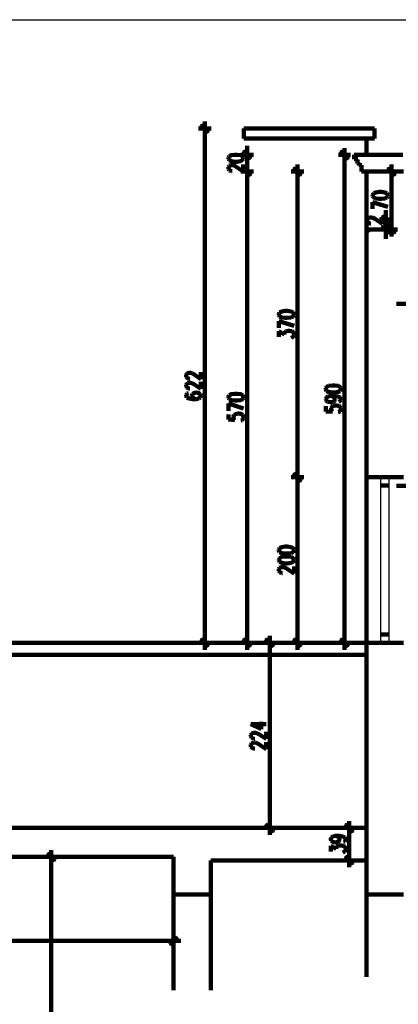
# Model space of a CAD drawing. Header units: inches. Extents: x -1901 to 7725, y 4299 to 7113.
# Tile 71 of 180: x 1503 to 1960, y 5925 to 7113. Entities that reach past the tile are written whole.
import ezdxf

# ---------------------------------------------------------------- set-up
doc = ezdxf.new("R2010")
doc.units = ezdxf.units.IN
doc.header["$MEASUREMENT"] = 0
for name, color, linetype in [('at_Entity', 7, 'Continuous'), ('at_Rect', 7, 'Continuous'), ('at_Solid', 7, 'Continuous')]:
    doc.layers.add(name, color=color, linetype=linetype)

msp = doc.modelspace()

# ---------------------------------------------------------------- hatches: boundary and pattern name
at = {"layer": 'at_Solid'}
for points in [[(1722.3, 6986.6), (1721.5, 6985.8), (1731.6, 6977.3)], [(1721.5, 6985.8), (1731.6, 6977.3), (1730.8, 6976.5)], [(1782.7, 6945.7), (1772.6, 6954.1), (1773.4, 6955)], [(1781.9, 6944.8), (1782.7, 6945.7), (1772.6, 6954.1)], [(1890.9, 6955), (1890, 6954.1), (1900.6, 6945.2)], [(1890, 6954.1), (1900.6, 6945.2), (1899.7, 6944.8)], [(1773.4, 6934.7), (1772.6, 6933.8), (1782.7, 6925.4)], [(1773.4, 6934.7), (1772.6, 6933.8), (1782.7, 6925.4)], [(1772.6, 6933.8), (1782.7, 6925.4), (1781.9, 6924.6)], [(1772.6, 6933.8), (1782.7, 6925.4), (1782.3, 6924.6)], [(1834.3, 6934.7), (1833.4, 6933.8), (1843.5, 6925.4)], [(1833.4, 6933.8), (1843.5, 6925.4), (1842.7, 6924.6)], [(1947.5, 6934.7), (1947, 6933.8), (1957.2, 6925.4)], [(1947, 6933.8), (1957.2, 6925.4), (1956.3, 6924.6)], [(1950.4, 6867.5), (1940.3, 6876.4), (1940.7, 6876.8)], [(1949.6, 6866.7), (1950.4, 6867.5), (1940.3, 6876.4)], [(1940.7, 6865), (1940.3, 6864.1), (1950.4, 6855.7)], [(1940.3, 6864.1), (1950.4, 6855.7), (1949.6, 6854.9)], [(1957.2, 6855.7), (1947, 6864.1), (1947.5, 6865)], [(1956.3, 6854.9), (1957.2, 6855.7), (1947, 6864.1)], [(1843.5, 6556.2), (1833.4, 6565.1), (1834.3, 6565.9)], [(1834.3, 6565.9), (1833.4, 6565.1), (1843.5, 6556.2)], [(1842.7, 6555.8), (1843.5, 6556.2), (1833.4, 6565.1)], [(1833.4, 6565.1), (1843.5, 6556.2), (1842.7, 6555.4)], [(1731.6, 6356.8), (1721.5, 6365.3), (1722.3, 6366.1)], [(1730.8, 6356), (1731.6, 6356.8), (1721.5, 6365.3)], [(1782.7, 6356.8), (1772.6, 6365.3), (1773.4, 6366.1)], [(1782.3, 6356), (1782.7, 6356.8), (1772.6, 6365.3)], [(1800.5, 6366.1), (1799.6, 6365.3), (1810.2, 6356.8)], [(1799.6, 6365.3), (1810.2, 6356.8), (1809.3, 6356)], [(1843.5, 6356.8), (1833.4, 6365.3), (1834.3, 6366.1)], [(1842.7, 6356), (1843.5, 6356.8), (1833.4, 6365.3)], [(1900.6, 6356.8), (1890, 6365.3), (1890.9, 6366.1)], [(1899.7, 6356), (1900.6, 6356.8), (1890, 6365.3)], [(1810.2, 6133), (1799.6, 6141.8), (1800.5, 6142.7)], [(1809.3, 6132.6), (1810.2, 6133), (1799.6, 6141.8)], [(1896.8, 6142.7), (1895.9, 6141.8), (1906.1, 6133)], [(1895.9, 6141.8), (1906.1, 6133), (1905.2, 6132.1)], [(1536.9, 6107.6), (1536, 6106.8), (1546.2, 6098.3)], [(1536, 6106.8), (1546.2, 6098.3), (1545.3, 6097.5)], [(1906.1, 6094.1), (1895.9, 6103), (1896.8, 6103.8)], [(1905.2, 6093.3), (1906.1, 6094.1), (1895.9, 6103)], [(1693.2, 6006.3), (1684.7, 5996.1), (1683.9, 5997)], [(1694, 6005.4), (1693.2, 6006.3), (1684.7, 5996.1)]]:
    msp.add_hatch(color=7, dxfattribs=at).paths.add_polyline_path(points)

# ---------------------------------------------------------------- linework, layer by layer
at = {"layer": 'at_Entity', "color": 7, "lineweight": 211}
for p, q in [((1726.5, 6973.5), (1726.5, 6990)), ((1718.9, 6981.6), (1734.1, 6981.6)), ((1731.2, 6976.9), (1721.9, 6986.2)), ((1726.5, 6366.6), (1726.5, 6976.1)), ((1931.4, 6981.6), (1773.8, 6981.6)), ((1773.8, 6981.6), (1773.8, 6969.7)), ((1931.4, 6969.7), (1931.4, 6981.6)), ((1921.7, 6969.7), (1773.8, 6969.7)), ((1921.7, 6949.9), (1921.7, 6969.7)), ((1921.7, 6969.7), (1931.4, 6969.7)), ((1773, 6954.5), (1782.3, 6945.2)), ((1777.7, 6955.4), (1777.7, 6960.9)), ((1777.7, 6957.9), (1777.7, 6941.4)), ((1900.1, 6944.8), (1890.4, 6954.5)), ((1895.5, 6941.4), (1895.5, 6957.9)), ((1756.1, 6948.2), (1755.3, 6946.5)), ((1755.3, 6946.5), (1755.3, 6945.2)), ((1755.3, 6945.2), (1756.1, 6943.6)), ((1758.6, 6949.5), (1756.1, 6948.2)), ((1756.1, 6943.6), (1758.6, 6942.3)), ((1762.9, 6949.9), (1758.6, 6949.5)), ((1758.6, 6942.3), (1762.9, 6941.4)), ((1765.4, 6949.9), (1762.9, 6949.9)), ((1762.9, 6941.4), (1765.4, 6941.4)), ((1769.6, 6949.5), (1765.4, 6949.9)), ((1765.4, 6941.4), (1769.6, 6942.3)), ((1772.2, 6948.2), (1769.6, 6949.5)), ((1769.6, 6942.3), (1772.2, 6943.6)), ((1785.3, 6949.9), (1770, 6949.9)), ((1773, 6946.5), (1772.2, 6948.2)), ((1772.2, 6943.6), (1773, 6945.2)), ((1773, 6945.2), (1773, 6946.5)), ((1777.7, 6949.9), (1777.7, 6929.6)), ((1887.9, 6949.9), (1902.7, 6949.9)), ((1895.5, 6944), (1895.5, 6366.6)), ((1906.9, 6944.8), (1906.9, 6949.9)), ((1965.6, 6949.9), (1906.9, 6949.9)), ((1906.9, 6944.8), (1911.6, 6944.8)), ((1911.6, 6944.8), (1910.7, 6942.3)), ((1910.7, 6942.3), (1911.6, 6939.8)), ((1911.6, 6939.8), (1913.2, 6938.1)), ((1755.3, 6935.1), (1756.1, 6936.4)), ((1755.3, 6932.6), (1755.3, 6935.1)), ((1756.1, 6931.3), (1755.3, 6932.6)), ((1756.1, 6936.4), (1757, 6936.8)), ((1757, 6930.9), (1756.1, 6931.3)), ((1757, 6936.8), (1758.6, 6937.2)), ((1758.6, 6930), (1757, 6930.9)), ((1758.6, 6937.2), (1760.3, 6937.2)), ((1759.5, 6930), (1758.6, 6930)), ((1760.3, 6937.2), (1762, 6936.8)), ((1762, 6936.8), (1764.6, 6935.5)), ((1764.6, 6935.5), (1773, 6929.6)), ((1770, 6929.6), (1785.3, 6929.6)), ((1770.5, 6929.6), (1785.3, 6929.6)), ((1773, 6929.6), (1773, 6938.1)), ((1782.3, 6925), (1773, 6934.3)), ((1782.3, 6925), (1773, 6934.3)), ((1777.7, 6921.6), (1777.7, 6938.1)), ((1777.7, 6921.6), (1777.7, 6938.1)), ((1830.9, 6929.6), (1846.1, 6929.6)), ((1843.1, 6925), (1833.8, 6934.3)), ((1838.5, 6921.6), (1838.5, 6938.1)), ((1913.2, 6938.1), (1915.8, 6937.2)), ((1915.8, 6929.6), (1915.8, 6937.2)), ((1921.7, 6929.6), (1915.8, 6929.6)), ((1921.7, 6929.6), (1921.7, 6057.4)), ((1921.7, 6929.6), (1921.7, 6057.4)), ((1921.7, 6929.6), (1966.5, 6929.6)), ((1944.5, 6929.6), (1959.3, 6929.6)), ((1956.7, 6925), (1947.5, 6934.3)), ((1952.1, 6921.6), (1952.1, 6938.1)), ((1777.7, 6924.1), (1777.7, 6918.6)), ((1777.7, 6924.1), (1777.7, 6366.6)), ((1838.5, 6924.1), (1838.5, 6566.4)), ((1952.1, 6924.1), (1952.1, 6865.4)), ((1933.1, 6904.3), (1930.6, 6903.4)), ((1937.3, 6905.1), (1933.1, 6904.3)), ((1939.9, 6905.1), (1937.3, 6905.1)), ((1944.1, 6904.3), (1939.9, 6905.1)), ((1946.6, 6903.4), (1944.1, 6904.3)), ((1930.6, 6903.4), (1929.3, 6901.3)), ((1929.3, 6901.3), (1929.3, 6900.1)), ((1929.3, 6900.1), (1930.6, 6898.4)), ((1929.3, 6884.8), (1929.3, 6892.9)), ((1929.3, 6892.9), (1947.5, 6887)), ((1930.6, 6898.4), (1933.1, 6897.1)), ((1933.1, 6897.1), (1937.3, 6896.7)), ((1937.3, 6896.7), (1939.9, 6896.7)), ((1939.9, 6896.7), (1944.1, 6897.1)), ((1944.1, 6897.1), (1946.6, 6898.4)), ((1947.5, 6901.3), (1946.6, 6903.4)), ((1946.6, 6898.4), (1947.5, 6900.1)), ((1947.5, 6900.1), (1947.5, 6901.3)), ((1945.3, 6877.7), (1945.3, 6883.2)), ((1945.3, 6880.2), (1945.3, 6863.7)), ((1922.5, 6871.8), (1923.4, 6873)), ((1922.5, 6869.6), (1922.5, 6871.8)), ((1923.4, 6868.4), (1922.5, 6869.6)), ((1923.4, 6873), (1924.6, 6873.9)), ((1924.6, 6867.5), (1923.4, 6868.4)), ((1924.6, 6873.9), (1926.3, 6874.3)), ((1926.3, 6874.3), (1928, 6874.3)), ((1928, 6874.3), (1929.7, 6873.9)), ((1929.7, 6873.9), (1932.3, 6872.6)), ((1932.3, 6872.6), (1940.7, 6866.7)), ((1952.5, 6871.8), (1937.7, 6871.8)), ((1940.7, 6876.4), (1950, 6867.1)), ((1940.7, 6866.7), (1940.7, 6874.7)), ((1945.3, 6859.9), (1945.3, 6871.8)), ((1945.3, 6851.5), (1945.3, 6868)), ((1952.1, 6868), (1952.1, 6851.5)), ((1925.5, 6858.2), (1922.5, 6859.9)), ((1922.5, 6859.9), (1940.7, 6859.9)), ((1926.3, 6867.1), (1924.6, 6867.5)), ((1926.3, 6857), (1925.5, 6858.2)), ((1927.2, 6867.1), (1926.3, 6867.1)), ((1937.7, 6859.9), (1952.5, 6859.9)), ((1950, 6855.3), (1940.7, 6864.6)), ((1959.3, 6859.9), (1944.5, 6859.9)), ((1947.5, 6864.6), (1956.7, 6855.3)), ((1945.3, 6854.4), (1945.3, 6848.5)), ((1823.7, 6761.5), (1819.5, 6760.7)), ((1826.2, 6761.5), (1823.7, 6761.5)), ((1830.9, 6760.7), (1826.2, 6761.5)), ((1974.5, 6770), (1958, 6770)), ((1816.9, 6759.4), (1816.1, 6757.7)), ((1816.1, 6757.7), (1816.1, 6756.4)), ((1816.1, 6756.4), (1816.9, 6754.7)), ((1816.1, 6741.2), (1816.1, 6749.3)), ((1816.1, 6749.3), (1834.3, 6743.3)), ((1819.5, 6760.7), (1816.9, 6759.4)), ((1816.9, 6754.7), (1819.5, 6753.5)), ((1819.5, 6753.5), (1823.7, 6753.1)), ((1823.7, 6753.1), (1826.2, 6753.1)), ((1826.2, 6753.1), (1830.9, 6753.5)), ((1833.4, 6759.4), (1830.9, 6760.7)), ((1830.9, 6753.5), (1833.4, 6754.7)), ((1834.3, 6757.7), (1833.4, 6759.4)), ((1833.4, 6754.7), (1834.3, 6756.4)), ((1834.3, 6756.4), (1834.3, 6757.7)), ((1824.5, 6737), (1827.1, 6737.4)), ((1827.1, 6737.4), (1828.8, 6737.4)), ((1828.8, 6737.4), (1831.7, 6737)), ((1816.1, 6730.2), (1816.1, 6737)), ((1816.1, 6737), (1822.8, 6733.2)), ((1822.8, 6734.9), (1823.7, 6736.2)), ((1822.8, 6733.2), (1822.8, 6734.9)), ((1823.7, 6736.2), (1824.5, 6737)), ((1832.6, 6729.8), (1830.9, 6729)), ((1831.7, 6737), (1833.4, 6735.7)), ((1833.4, 6730.2), (1832.6, 6729.8)), ((1833.4, 6735.7), (1834.3, 6734)), ((1834.3, 6731.9), (1833.4, 6730.2)), ((1834.3, 6734), (1834.3, 6731.9)), ((1704.2, 6684.6), (1705, 6685.9)), ((1704.2, 6682.1), (1704.2, 6684.6)), ((1705, 6680.8), (1704.2, 6682.1)), ((1705, 6685.9), (1705.8, 6686.3)), ((1705.8, 6680.4), (1705, 6680.8)), ((1705.8, 6686.3), (1707.5, 6686.7)), ((1707.5, 6679.6), (1705.8, 6680.4)), ((1707.5, 6686.7), (1709.2, 6686.7)), ((1708.4, 6679.6), (1707.5, 6679.6)), ((1709.2, 6686.7), (1710.9, 6686.3)), ((1710.9, 6686.3), (1713.4, 6685)), ((1713.4, 6685), (1721.9, 6679.1)), ((1721.9, 6679.1), (1721.9, 6687.6)), ((1704.2, 6672.4), (1705, 6673.6)), ((1704.2, 6670.3), (1704.2, 6672.4)), ((1705, 6669), (1704.2, 6670.3)), ((1705, 6673.6), (1705.8, 6674.5)), ((1705.8, 6668.6), (1705, 6669)), ((1705.8, 6674.5), (1707.5, 6674.9)), ((1707.5, 6667.7), (1705.8, 6668.6)), ((1707.5, 6674.9), (1709.2, 6674.9)), ((1708.4, 6667.7), (1707.5, 6667.7)), ((1709.2, 6674.9), (1710.9, 6674.5)), ((1710.9, 6674.5), (1713.4, 6673.2)), ((1713.4, 6673.2), (1721.9, 6667.3)), ((1721.9, 6667.3), (1721.9, 6675.8)), ((1873.5, 6669.8), (1872.7, 6668.2)), ((1872.7, 6668.2), (1872.7, 6666.9)), ((1872.7, 6666.9), (1873.5, 6664.8)), ((1876.1, 6671.1), (1873.5, 6669.8)), ((1880.7, 6671.5), (1876.1, 6671.1)), ((1883.2, 6671.5), (1880.7, 6671.5)), ((1887.5, 6671.1), (1883.2, 6671.5)), ((1890, 6669.8), (1887.5, 6671.1)), ((1890.9, 6668.2), (1890, 6669.8)), ((1890, 6664.8), (1890.9, 6666.9)), ((1890.9, 6666.9), (1890.9, 6668.2)), ((1705, 6661.8), (1704.2, 6660.1)), ((1704.2, 6660.1), (1704.2, 6658.9)), ((1704.2, 6658.9), (1705, 6657.2)), ((1706.7, 6662.2), (1705, 6661.8)), ((1705, 6657.2), (1707.5, 6655.9)), ((1707.5, 6655.9), (1711.8, 6655.1)), ((1711.8, 6661.4), (1710.9, 6659.3)), ((1710.9, 6659.3), (1710.9, 6658.9)), ((1710.9, 6658.9), (1711.8, 6657.2)), ((1713.4, 6662.2), (1711.8, 6661.4)), ((1711.8, 6657.2), (1713.4, 6655.9)), ((1711.8, 6655.1), (1716, 6655.1)), ((1716, 6663.1), (1713.4, 6662.2)), ((1713.4, 6655.9), (1716, 6655.1)), ((1716.8, 6663.1), (1716, 6663.1)), ((1716, 6655.1), (1719.4, 6655.9)), ((1719.4, 6662.2), (1716.8, 6663.1)), ((1721, 6661.4), (1719.4, 6662.2)), ((1719.4, 6655.9), (1721, 6657.2)), ((1721.9, 6659.3), (1721, 6661.4)), ((1721, 6657.2), (1721.9, 6658.9)), ((1721.9, 6658.9), (1721.9, 6659.3)), ((1756.1, 6659.7), (1755.3, 6658)), ((1755.3, 6658), (1755.3, 6656.7)), ((1755.3, 6656.7), (1756.1, 6655.1)), ((1758.6, 6661), (1756.1, 6659.7)), ((1756.1, 6655.1), (1758.6, 6653.8)), ((1762.9, 6661.4), (1758.6, 6661)), ((1765.8, 6661.4), (1762.9, 6661.4)), ((1770, 6661), (1765.8, 6661.4)), ((1772.6, 6659.7), (1770, 6661)), ((1770, 6653.8), (1772.6, 6655.1)), ((1773.4, 6658), (1772.6, 6659.7)), ((1772.6, 6655.1), (1773.4, 6656.7)), ((1773.4, 6656.7), (1773.4, 6658)), ((1872.7, 6655.5), (1873.5, 6657.2)), ((1872.7, 6654.6), (1872.7, 6655.5)), ((1873.5, 6652.9), (1872.7, 6654.6)), ((1873.5, 6664.8), (1876.1, 6663.9)), ((1873.5, 6657.2), (1875.2, 6658.4)), ((1875.2, 6658.4), (1879, 6658.9)), ((1876.1, 6663.9), (1880.7, 6663.1)), ((1879, 6658.9), (1881.6, 6658.4)), ((1879, 6658.9), (1883.2, 6658.9)), ((1880.7, 6663.1), (1883.2, 6663.1)), ((1881.6, 6658.4), (1883.2, 6657.2)), ((1883.2, 6663.1), (1887.5, 6663.9)), ((1883.2, 6658.9), (1887.5, 6658.4)), ((1883.2, 6657.2), (1884.1, 6655.5)), ((1884.1, 6654.6), (1883.2, 6652.9)), ((1884.1, 6655.5), (1884.1, 6654.6)), ((1887.5, 6663.9), (1890, 6664.8)), ((1887.5, 6658.4), (1890, 6657.2)), ((1890, 6657.2), (1890.9, 6655.5)), ((1890.9, 6654.2), (1890, 6652.5)), ((1890.9, 6655.5), (1890.9, 6654.2)), ((1755.3, 6641.1), (1755.3, 6649.6)), ((1755.3, 6649.6), (1773.4, 6643.7)), ((1758.6, 6653.8), (1762.9, 6653.4)), ((1762.9, 6653.4), (1765.8, 6653.4)), ((1765.8, 6653.4), (1770, 6653.8)), ((1872.7, 6646.6), (1872.7, 6640.3)), ((1875.2, 6651.7), (1873.5, 6652.9)), ((1878.2, 6651.3), (1875.2, 6651.7)), ((1879, 6651.3), (1878.2, 6651.3)), ((1881.6, 6651.7), (1879, 6651.3)), ((1879, 6644.1), (1879.9, 6645.8)), ((1879, 6642.4), (1879, 6644.1)), ((1879.9, 6640.3), (1879, 6642.4)), ((1879.9, 6645.8), (1881.6, 6647)), ((1883.2, 6652.9), (1881.6, 6651.7)), ((1881.6, 6647), (1884.1, 6647.5)), ((1884.1, 6647.5), (1885.8, 6647.5)), ((1885.8, 6647.5), (1888.3, 6647)), ((1890, 6652.5), (1888.3, 6651.7)), ((1888.3, 6647), (1890, 6645.8)), ((1890, 6645.8), (1890.9, 6644.1)), ((1890.9, 6642.4), (1890, 6640.3)), ((1890.9, 6644.1), (1890.9, 6642.4)), ((1755.3, 6636.5), (1755.3, 6630.6)), ((1755.3, 6630.6), (1762.9, 6629.7)), ((1761.2, 6633.9), (1762, 6636.1)), ((1761.2, 6632.2), (1761.2, 6633.9)), ((1762, 6630.6), (1761.2, 6632.2)), ((1762, 6636.1), (1763.7, 6636.9)), ((1762.9, 6629.7), (1762, 6630.6)), ((1763.7, 6636.9), (1766.7, 6637.7)), ((1766.7, 6637.7), (1768.4, 6637.7)), ((1768.4, 6637.7), (1770.9, 6636.9)), ((1770.9, 6636.9), (1772.6, 6636.1)), ((1772.6, 6630.6), (1771.7, 6629.7)), ((1772.6, 6636.1), (1773.4, 6633.9)), ((1773.4, 6632.2), (1772.6, 6630.6)), ((1773.4, 6633.9), (1773.4, 6632.2)), ((1872.7, 6640.3), (1880.7, 6639.9)), ((1880.7, 6639.9), (1879.9, 6640.3)), ((1889.2, 6639.9), (1887.5, 6639.4)), ((1890, 6640.3), (1889.2, 6639.9)), ((1771.7, 6629.7), (1770, 6629.3)), ((1846.1, 6560.9), (1830.9, 6560.9)), ((1830.9, 6560.9), (1846.1, 6560.9)), ((1833.8, 6565.5), (1843.1, 6556.2)), ((1843.1, 6555.8), (1833.8, 6565.5)), ((1838.5, 6568.9), (1838.5, 6552.4)), ((1838.5, 6552.4), (1838.5, 6568.9)), ((1921.7, 6560.9), (1966.5, 6560.9)), ((1838.5, 6555), (1838.5, 6366.6)), ((1949.1, 6550.7), (1939, 6550.7)), ((1974.5, 6550.3), (1958, 6550.3)), ((1819.5, 6476.4), (1816.9, 6475.1)), ((1823.7, 6477.2), (1819.5, 6476.4)), ((1826.2, 6477.2), (1823.7, 6477.2)), ((1830.9, 6476.4), (1826.2, 6477.2)), ((1833.4, 6475.1), (1830.9, 6476.4)), ((1816.9, 6475.1), (1816.1, 6473.4)), ((1816.1, 6473.4), (1816.1, 6472.2)), ((1816.1, 6472.2), (1816.9, 6470.5)), ((1816.9, 6470.5), (1819.5, 6469.2)), ((1819.5, 6464.6), (1816.9, 6463.3)), ((1819.5, 6469.2), (1823.7, 6468.8)), ((1823.7, 6465), (1819.5, 6464.6)), ((1823.7, 6468.8), (1826.2, 6468.8)), ((1826.2, 6465), (1823.7, 6465)), ((1826.2, 6468.8), (1830.9, 6469.2)), ((1830.9, 6464.6), (1826.2, 6465)), ((1830.9, 6469.2), (1833.4, 6470.5)), ((1833.4, 6463.3), (1830.9, 6464.6)), ((1834.3, 6473.4), (1833.4, 6475.1)), ((1833.4, 6470.5), (1834.3, 6472.2)), ((1834.3, 6472.2), (1834.3, 6473.4)), ((1816.9, 6463.3), (1816.1, 6461.6)), ((1816.1, 6461.6), (1816.1, 6460.3)), ((1816.1, 6460.3), (1816.9, 6458.6)), ((1816.9, 6458.6), (1819.5, 6457.4)), ((1817.8, 6451.9), (1819.5, 6452.3)), ((1819.5, 6457.4), (1823.7, 6456.5)), ((1819.5, 6452.3), (1821.2, 6452.3)), ((1821.2, 6452.3), (1822.8, 6451.9)), ((1823.7, 6456.5), (1826.2, 6456.5)), ((1826.2, 6456.5), (1830.9, 6457.4)), ((1830.9, 6457.4), (1833.4, 6458.6)), ((1834.3, 6461.6), (1833.4, 6463.3)), ((1833.4, 6458.6), (1834.3, 6460.3)), ((1834.3, 6460.3), (1834.3, 6461.6)), ((1834.3, 6444.7), (1834.3, 6453.2)), ((1816.1, 6450.2), (1816.9, 6451.5)), ((1816.1, 6447.7), (1816.1, 6450.2)), ((1816.9, 6446.4), (1816.1, 6447.7)), ((1816.9, 6451.5), (1817.8, 6451.9)), ((1817.8, 6446), (1816.9, 6446.4)), ((1819.5, 6445.1), (1817.8, 6446)), ((1820.3, 6445.1), (1819.5, 6445.1)), ((1822.8, 6451.9), (1825.4, 6450.6)), ((1825.4, 6450.6), (1834.3, 6444.7)), ((1726.5, 6369.5), (1726.5, 6352.6)), ((1777.7, 6369.5), (1777.7, 6352.6)), ((1805.1, 6352.6), (1805.1, 6369.5)), ((1838.5, 6369.5), (1838.5, 6352.6)), ((1895.5, 6369.5), (1895.5, 6352.6)), ((1949.1, 6371.2), (1939, 6371.2)), ((-222.8, 6361.1), (1921.7, 6361.1)), ((1734.1, 6361.1), (1718.9, 6361.1)), ((1721.9, 6365.7), (1731.2, 6356.4)), ((1785.3, 6361.1), (1770.5, 6361.1)), ((1773, 6365.7), (1782.3, 6356.4)), ((1797.5, 6361.1), (1812.3, 6361.1)), ((1809.8, 6356.4), (1800, 6365.7)), ((1846.1, 6361.1), (1830.9, 6361.1)), ((1833.8, 6365.7), (1843.1, 6356.4)), ((1902.7, 6361.1), (1887.9, 6361.1)), ((1890.4, 6365.7), (1900.1, 6356.4)), ((1966.5, 6361.1), (1921.7, 6361.1)), ((-222.8, 6346.3), (1921.7, 6346.3)), ((1805.1, 6355.6), (1805.1, 6143.1)), ((1782.3, 6262.7), (1794.5, 6256.7)), ((1782.3, 6262.7), (1800.5, 6262.7)), ((1794.5, 6256.7), (1794.5, 6265.6)), ((1782.3, 6250), (1783.1, 6251.2)), ((1783.1, 6251.2), (1784, 6252.1)), ((1784, 6252.1), (1785.7, 6252.5)), ((1785.7, 6252.5), (1787.8, 6252.5)), ((1787.8, 6252.5), (1789.5, 6252.1)), ((1789.5, 6252.1), (1792, 6250.8)), ((1792, 6250.8), (1800.5, 6244.9)), ((1800.5, 6244.9), (1800.5, 6253.4)), ((1782.3, 6247.9), (1782.3, 6250)), ((1783.1, 6246.6), (1782.3, 6247.9)), ((1782.3, 6238.2), (1783.1, 6239.4)), ((1782.3, 6235.6), (1782.3, 6238.2)), ((1784, 6245.8), (1783.1, 6246.6)), ((1783.1, 6239.4), (1784, 6239.8)), ((1785.7, 6245.3), (1784, 6245.8)), ((1784, 6239.8), (1785.7, 6240.7)), ((1786.9, 6245.3), (1785.7, 6245.3)), ((1785.7, 6240.7), (1787.8, 6240.7)), ((1787.8, 6240.7), (1789.5, 6239.8)), ((1789.5, 6239.8), (1792, 6238.6)), ((1792, 6238.6), (1800.5, 6232.7)), ((1800.5, 6232.7), (1800.5, 6241.1)), ((1783.1, 6234.8), (1782.3, 6235.6)), ((1784, 6233.9), (1783.1, 6234.8)), ((1785.7, 6233.5), (1784, 6233.9)), ((1786.9, 6233.5), (1785.7, 6233.5)), ((1805.1, 6145.6), (1805.1, 6129.2)), ((1901, 6129.2), (1901, 6145.6)), ((1921.7, 6137.6), (1084.5, 6137.6)), ((1812.3, 6137.6), (1797.5, 6137.6)), ((1800, 6142.3), (1809.8, 6133)), ((1893.4, 6137.6), (1908.6, 6137.6)), ((1905.6, 6132.6), (1896.3, 6142.3)), ((1901, 6131.7), (1901, 6104.3)), ((1878.6, 6124.1), (1879.4, 6126.2)), ((1878.6, 6123.7), (1878.6, 6124.1)), ((1879.4, 6122), (1878.6, 6123.7)), ((1879.4, 6126.2), (1881.1, 6127.1)), ((1881.1, 6120.7), (1879.4, 6122)), ((1881.1, 6127.1), (1884.5, 6127.9)), ((1883.7, 6119.9), (1881.1, 6120.7)), ((1884.5, 6119.9), (1883.7, 6119.9)), ((1884.5, 6127.9), (1887.1, 6127.1)), ((1884.5, 6127.9), (1888.7, 6127.9)), ((1887.1, 6120.7), (1884.5, 6119.9)), ((1887.1, 6127.1), (1888.7, 6126.2)), ((1888.7, 6122), (1887.1, 6120.7)), ((1888.7, 6127.9), (1893.4, 6127.1)), ((1888.7, 6126.2), (1889.6, 6124.1)), ((1889.6, 6123.7), (1888.7, 6122)), ((1889.6, 6124.1), (1889.6, 6123.7)), ((1893.4, 6127.1), (1895.9, 6126.2)), ((1895.9, 6121.1), (1894.2, 6120.7)), ((1895.9, 6126.2), (1896.8, 6124.1)), ((1896.8, 6123.3), (1895.9, 6121.1)), ((1896.8, 6124.1), (1896.8, 6123.3)), ((1541.1, 6094.1), (1541.1, 6110.6)), ((1878.6, 6109.3), (1878.6, 6116.1)), ((1878.6, 6116.1), (1885.4, 6112.3)), ((1885.4, 6114), (1886.2, 6115.2)), ((1885.4, 6112.3), (1885.4, 6114)), ((1886.2, 6115.2), (1887.1, 6116.1)), ((1887.1, 6116.1), (1889.6, 6116.5)), ((1889.6, 6116.5), (1891.3, 6116.5)), ((1891.3, 6116.5), (1894.2, 6116.1)), ((1895.1, 6108.9), (1893.4, 6108.1)), ((1894.2, 6116.1), (1895.9, 6114.8)), ((1895.9, 6109.3), (1895.1, 6108.9)), ((1895.9, 6114.8), (1896.8, 6112.7)), ((1896.8, 6111), (1895.9, 6109.3)), ((1896.8, 6112.7), (1896.8, 6111)), ((1688.9, 6102.6), (1376.8, 6102.6)), ((1533.9, 6102.6), (1548.7, 6102.6)), ((1545.8, 6097.9), (1536.5, 6107.2)), ((1541.1, 5406.4), (1541.1, 6097.1)), ((1688.9, 6102.6), (1688.9, 6057.4)), ((1733.7, 6098.3), (1733.7, 6057.4)), ((1733.7, 6098.3), (1921.7, 6098.3)), ((1908.6, 6098.3), (1893.4, 6098.3)), ((1896.3, 6103.4), (1905.6, 6093.7)), ((1901, 6106.8), (1901, 6090.3)), ((1733.7, 6057.4), (1688.9, 6057.4)), ((1688.9, 6057.4), (1688.9, 5941.6)), ((1688.9, 6057.4), (1688.9, 5941.6)), ((1733.7, 6057.4), (1733.7, 5941.6)), ((1966.5, 6057.4), (1921.7, 6057.4)), ((1921.7, 6057.4), (1921.7, 5957.7)), ((129.9, 6001.2), (1683.5, 6001.2)), ((1680.9, 6001.2), (1697.4, 6001.2)), ((1684.3, 5996.5), (1693.6, 6005.8)), ((1688.9, 6008.8), (1688.9, 5993.6))]:
    msp.add_line(p, q, dxfattribs=at)
at = {"layer": 'at_Entity', "color": 7}
for p, q in [((1722.3, 6986.6), (1721.5, 6985.8)), ((1721.5, 6985.8), (1731.6, 6977.3)), ((1721.5, 6985.8), (1731.6, 6977.3)), ((1730.8, 6976.5), (1721.5, 6985.8)), ((1731.6, 6977.3), (1722.3, 6986.6)), ((1731.6, 6977.3), (1730.8, 6976.5)), ((1772.6, 6954.1), (1773.4, 6955)), ((1782.7, 6945.7), (1772.6, 6954.1)), ((1772.6, 6954.1), (1781.9, 6944.8)), ((1782.7, 6945.7), (1772.6, 6954.1)), ((1773.4, 6955), (1782.7, 6945.7)), ((1890.9, 6955), (1890, 6954.1)), ((1890, 6954.1), (1900.6, 6945.2)), ((1890, 6954.1), (1900.6, 6945.2)), ((1899.7, 6944.8), (1890, 6954.1)), ((1900.6, 6945.2), (1890.9, 6955)), ((1781.9, 6944.8), (1782.7, 6945.7)), ((1900.6, 6945.2), (1899.7, 6944.8)), ((1773.4, 6934.7), (1772.6, 6933.8)), ((1773.4, 6934.7), (1772.6, 6933.8)), ((1772.6, 6933.8), (1782.7, 6925.4)), ((1772.6, 6933.8), (1782.7, 6925.4)), ((1781.9, 6924.6), (1772.6, 6933.8)), ((1772.6, 6933.8), (1782.7, 6925.4)), ((1772.6, 6933.8), (1782.7, 6925.4)), ((1782.3, 6924.6), (1772.6, 6933.8)), ((1782.7, 6925.4), (1773.4, 6934.7)), ((1782.7, 6925.4), (1773.4, 6934.7)), ((1834.3, 6934.7), (1833.4, 6933.8)), ((1833.4, 6933.8), (1843.5, 6925.4)), ((1833.4, 6933.8), (1843.5, 6925.4)), ((1842.7, 6924.6), (1833.4, 6933.8)), ((1843.5, 6925.4), (1834.3, 6934.7)), ((1947.5, 6934.7), (1947, 6933.8)), ((1947, 6933.8), (1957.2, 6925.4)), ((1947, 6933.8), (1957.2, 6925.4)), ((1956.3, 6924.6), (1947, 6933.8)), ((1957.2, 6925.4), (1947.5, 6934.7)), ((1782.7, 6925.4), (1781.9, 6924.6)), ((1782.7, 6925.4), (1782.3, 6924.6)), ((1843.5, 6925.4), (1842.7, 6924.6)), ((1957.2, 6925.4), (1956.3, 6924.6)), ((1940.3, 6876.4), (1940.7, 6876.8)), ((1950.4, 6867.5), (1940.3, 6876.4)), ((1940.3, 6876.4), (1949.6, 6866.7)), ((1950.4, 6867.5), (1940.3, 6876.4)), ((1940.7, 6876.8), (1950.4, 6867.5)), ((1940.7, 6865), (1940.3, 6864.1)), ((1940.3, 6864.1), (1950.4, 6855.7)), ((1940.3, 6864.1), (1950.4, 6855.7)), ((1949.6, 6854.9), (1940.3, 6864.1)), ((1950.4, 6855.7), (1940.7, 6865)), ((1947, 6864.1), (1947.5, 6865)), ((1957.2, 6855.7), (1947, 6864.1)), ((1947, 6864.1), (1956.3, 6854.9)), ((1957.2, 6855.7), (1947, 6864.1)), ((1947.5, 6865), (1957.2, 6855.7)), ((1949.6, 6866.7), (1950.4, 6867.5)), ((1950.4, 6855.7), (1949.6, 6854.9)), ((1956.3, 6854.9), (1957.2, 6855.7)), ((1833.4, 6565.1), (1834.3, 6565.9)), ((1834.3, 6565.9), (1833.4, 6565.1)), ((1843.5, 6556.2), (1833.4, 6565.1)), ((1833.4, 6565.1), (1842.7, 6555.8)), ((1843.5, 6556.2), (1833.4, 6565.1)), ((1833.4, 6565.1), (1843.5, 6556.2)), ((1833.4, 6565.1), (1843.5, 6556.2)), ((1842.7, 6555.4), (1833.4, 6565.1)), ((1834.3, 6565.9), (1843.5, 6556.2)), ((1843.5, 6556.2), (1834.3, 6565.9)), ((1842.7, 6555.8), (1843.5, 6556.2)), ((1843.5, 6556.2), (1842.7, 6555.4)), ((1721.5, 6365.3), (1722.3, 6366.1)), ((1731.6, 6356.8), (1721.5, 6365.3)), ((1721.5, 6365.3), (1730.8, 6356)), ((1731.6, 6356.8), (1721.5, 6365.3)), ((1722.3, 6366.1), (1731.6, 6356.8)), ((1772.6, 6365.3), (1773.4, 6366.1)), ((1782.7, 6356.8), (1772.6, 6365.3)), ((1772.6, 6365.3), (1782.3, 6356)), ((1782.7, 6356.8), (1772.6, 6365.3)), ((1773.4, 6366.1), (1782.7, 6356.8)), ((1800.5, 6366.1), (1799.6, 6365.3)), ((1799.6, 6365.3), (1810.2, 6356.8)), ((1799.6, 6365.3), (1810.2, 6356.8)), ((1809.3, 6356), (1799.6, 6365.3)), ((1810.2, 6356.8), (1800.5, 6366.1)), ((1833.4, 6365.3), (1834.3, 6366.1)), ((1843.5, 6356.8), (1833.4, 6365.3)), ((1833.4, 6365.3), (1842.7, 6356)), ((1843.5, 6356.8), (1833.4, 6365.3)), ((1834.3, 6366.1), (1843.5, 6356.8)), ((1890, 6365.3), (1890.9, 6366.1)), ((1900.6, 6356.8), (1890, 6365.3)), ((1890, 6365.3), (1899.7, 6356)), ((1900.6, 6356.8), (1890, 6365.3)), ((1890.9, 6366.1), (1900.6, 6356.8)), ((1730.8, 6356), (1731.6, 6356.8)), ((1782.3, 6356), (1782.7, 6356.8)), ((1810.2, 6356.8), (1809.3, 6356)), ((1842.7, 6356), (1843.5, 6356.8)), ((1899.7, 6356), (1900.6, 6356.8)), ((1799.6, 6141.8), (1800.5, 6142.7)), ((1810.2, 6133), (1799.6, 6141.8)), ((1799.6, 6141.8), (1809.3, 6132.6)), ((1810.2, 6133), (1799.6, 6141.8)), ((1800.5, 6142.7), (1810.2, 6133)), ((1809.3, 6132.6), (1810.2, 6133)), ((1896.8, 6142.7), (1895.9, 6141.8)), ((1895.9, 6141.8), (1906.1, 6133)), ((1895.9, 6141.8), (1906.1, 6133)), ((1905.2, 6132.1), (1895.9, 6141.8)), ((1906.1, 6133), (1896.8, 6142.7)), ((1906.1, 6133), (1905.2, 6132.1)), ((1536.9, 6107.6), (1536, 6106.8)), ((1546.2, 6098.3), (1536.9, 6107.6)), ((1536, 6106.8), (1546.2, 6098.3)), ((1536, 6106.8), (1546.2, 6098.3)), ((1545.3, 6097.5), (1536, 6106.8)), ((1546.2, 6098.3), (1545.3, 6097.5)), ((1895.9, 6103), (1896.8, 6103.8)), ((1906.1, 6094.1), (1895.9, 6103)), ((1895.9, 6103), (1905.2, 6093.3)), ((1906.1, 6094.1), (1895.9, 6103)), ((1896.8, 6103.8), (1906.1, 6094.1)), ((1905.2, 6093.3), (1906.1, 6094.1)), ((1683.9, 5997), (1693.2, 6006.3)), ((1693.2, 6006.3), (1684.7, 5996.1)), ((1693.2, 6006.3), (1684.7, 5996.1)), ((1684.7, 5996.1), (1694, 6005.4)), ((1694, 6005.4), (1693.2, 6006.3)), ((1684.7, 5996.1), (1683.9, 5997))]:
    msp.add_line(p, q, dxfattribs=at)
at = {"layer": 'at_Rect', "color": 7}
for p, q in [((-1900.6, 7112.9), (4313.7, 7112.9)), ((1939, 6560.9), (1949.1, 6560.9)), ((1939, 6560.9), (1939, 6361.1)), ((1949.1, 6361.1), (1949.1, 6560.9)), ((1949.1, 6361.1), (1939, 6361.1))]:
    msp.add_line(p, q, dxfattribs=at)

doc.saveas('drawing.dxf')
